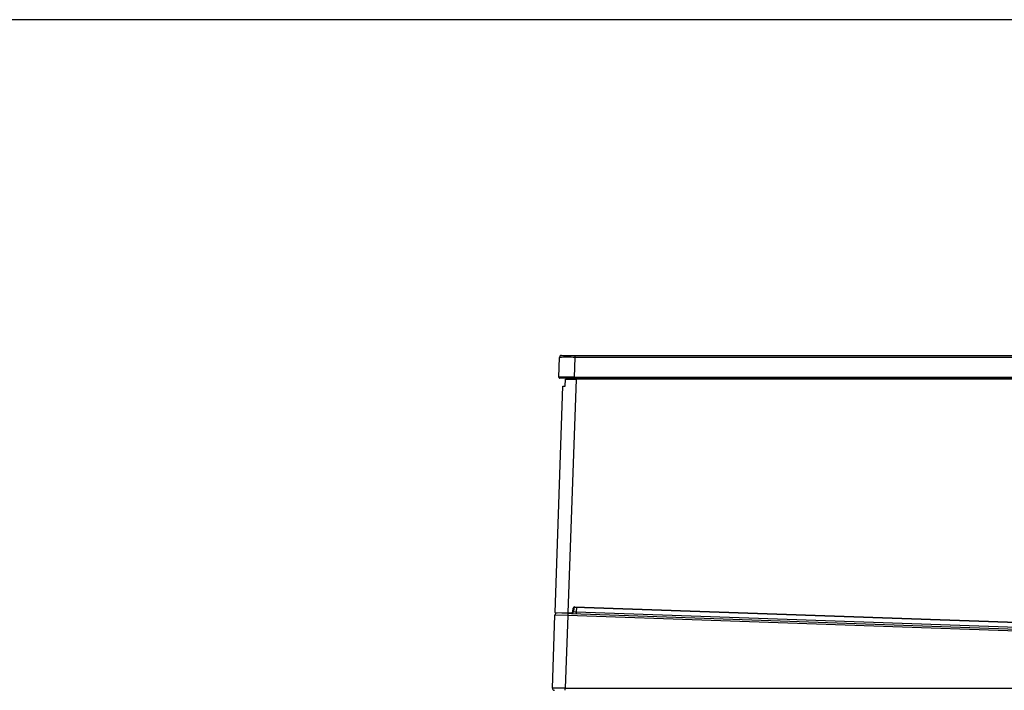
# Model space of a CAD drawing. Header units: millimetres. Extents: x 0 to 287, y 0 to 200.
# Tile 41 of 63: x 97 to 145, y 168 to 200. Entities that reach past the tile are written whole.
import ezdxf

# ---------------------------------------------------------------- set-up
doc = ezdxf.new("R2010")
doc.units = ezdxf.units.MM
for name, color, linetype in [('130.194_BW4C_CTM', 7, 'Continuous'), ('Défaut', 7, 'Continuous'), ('Marges', 7, 'Continuous')]:
    doc.layers.add(name, color=color, linetype=linetype)

# ---------------------------------------------------------------- blocks, each defined once
blk = doc.blocks.new('SE2')
at = {"layer": '130.194_BW4C_CTM', "color": 7, "linetype": 'Continuous'}
for p, q in [((123.01, 182.764), (123.044, 183.716)), ((123.144, 183.813), (123.788, 183.813)), ((123.788, 183.716), (123.755, 182.764)), ((123.788, 183.813), (163.869, 183.813)), ((123.788, 183.813), (123.788, 183.716)), ((163.869, 183.716), (123.788, 183.716)), ((123.755, 182.713), (123.06, 182.713)), ((123.325, 182.331), (123.336, 182.663)), ((123.336, 182.663), (123.842, 182.663)), ((123.367, 182.713), (123.365, 182.663)), ((123.842, 182.663), (123.448, 171.396)), ((123.755, 182.764), (163.903, 182.764)), ((123.755, 182.713), (123.755, 182.764)), ((163.903, 182.713), (123.755, 182.713)), ((123.777, 182.713), (123.776, 182.663)), ((163.879, 182.663), (123.842, 182.663)), ((122.829, 171.418), (123.21, 182.329)), ((123.21, 182.329), (123.325, 182.331)), ((123.69, 171.454), (123.704, 171.612)), ((123.734, 171.609), (123.704, 171.612)), ((123.734, 171.609), (123.72, 171.452)), ((123.785, 171.655), (123.786, 171.685)), ((163.555, 170.266), (123.785, 171.655)), ((123.786, 171.685), (163.556, 170.296)), ((123.858, 171.652), (123.851, 171.449)), ((122.701, 167.762), (122.824, 171.288)), ((123.444, 171.266), (122.824, 171.288)), ((122.829, 171.418), (123.448, 171.396)), ((123.447, 171.366), (122.858, 171.387)), ((123.444, 171.266), (123.321, 167.759)), ((123.447, 171.366), (123.444, 171.266)), ((172.26, 169.562), (123.444, 171.266)), ((123.447, 171.366), (123.448, 171.396)), ((123.617, 171.36), (123.447, 171.366)), ((123.448, 171.396), (123.618, 171.39)), ((123.617, 171.36), (123.618, 171.39)), ((123.617, 171.36), (163.714, 169.96)), ((123.72, 171.452), (123.69, 171.454)), ((123.851, 171.449), (123.847, 171.352)), ((123.851, 171.449), (163.579, 170.061)), ((123.321, 167.759), (170.333, 167.759)), ((123.321, 167.659), (123.321, 167.759))]:
    blk.add_line(p, q, dxfattribs=at)
for centre, radius, start, end in [((123.144, 183.713), 0.1, 130.2883, 178), ((123.416, 154.766), 28.952, 89.2633, 90.7367), ((123.132, 183.734), 0.0758, 108.9424, 193.336), ((123.144, 183.713), 0.1, 90, 111.2421), ((123.383, 138.901), 43.865, 90.4817, 90.4863), ((123.06, 182.763), 0.05, 178, 270), ((123.383, 138.901), 43.865, 89.5137, 90.4817), ((123.783, 171.605), 0.08, 88, 175), ((123.783, 171.605), 0.05, 88, 175), ((122.924, 171.285), 0.1, 88, 178), ((122.859, 171.417), 0.03, 178, 268), ((123.62, 171.46), 0.1, 268, 355), ((123.62, 171.46), 0.07, 268, 355), ((126.345, 243.002), 71.597, 267.89719, 268.00298), ((122.676, 108.095), 59.667, 89.9639, 89.97543), ((122.801, 167.759), 0.1, 178, 270), ((122.676, 108.095), 59.667, 89.37981, 89.9639)]:
    blk.add_arc(centre, radius, start, end, dxfattribs=at)

msp = doc.modelspace()

# ---------------------------------------------------------------- linework, layer by layer
at = {"layer": 'Marges', "color": 7, "linetype": 'Continuous'}
msp.add_line((287, 200), (10, 200), dxfattribs=at)

# ---------------------------------------------------------------- block references
at = {"layer": 'Défaut'}
msp.add_blockref('SE2', (0, 0), dxfattribs=at)

doc.saveas('drawing.dxf')
